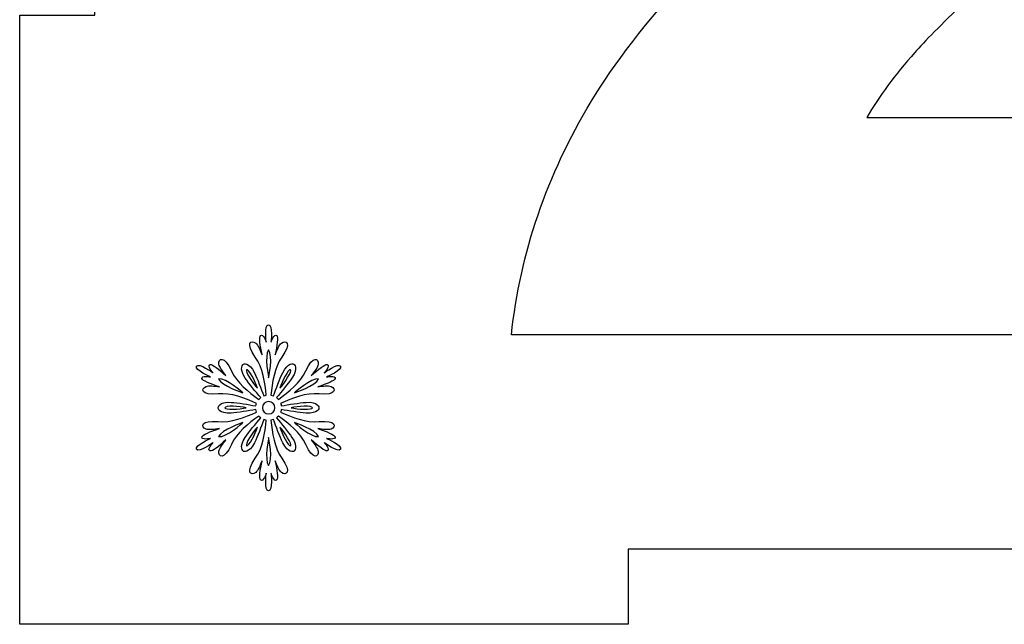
# Model space of a CAD drawing. Header units: millimetres. Extents: x -91 to 82, y -170 to 150.
# Tile 50 of 80: x -67 to -54, y -28 to -20. Entities that reach past the tile are written whole.
import ezdxf

# ---------------------------------------------------------------- set-up
doc = ezdxf.new("R2010")
doc.units = ezdxf.units.MM
doc.header["$MEASUREMENT"] = 0
doc.layers.add('Layer 1', color=7, linetype='Continuous')

msp = doc.modelspace()

# ---------------------------------------------------------------- linework, layer by layer
at = {"layer": 'Layer 1', "color": 31}
msp.add_open_spline([(-43.0696, -12.0287), (-43.0696, -12.0287), (-43.0696, -3.946), (-43.0696, -3.946), (-43.0696, -3.946), (-43.0696, -3.946), (-51.1523, -3.946), (-51.1523, -3.946), (-51.1523, -3.946), (-51.1523, -3.946), (-51.1523, -4.9446), (-51.1523, -4.9446), (-51.1523, -4.9446), (-51.1523, -4.9446), (-58.9358, -4.9446), (-58.9358, -4.9446), (-58.9358, -4.9446), (-58.9358, -4.9446), (-58.9358, -3.946), (-58.9358, -3.946), (-58.9358, -3.946), (-58.9358, -3.946), (-67.0197, -3.946), (-67.0197, -3.946), (-67.0197, -3.946), (-67.0197, -3.946), (-67.0197, -12.0287), (-67.0197, -12.0287), (-67.0197, -12.0287), (-67.0197, -12.0287), (-66.0211, -12.0287), (-66.0211, -12.0287), (-66.0211, -12.0287), (-66.0211, -12.0287), (-66.0211, -19.8122), (-66.0211, -19.8122), (-66.0211, -19.8122), (-66.0211, -19.8122), (-67.0197, -19.8122), (-67.0197, -19.8122), (-67.0197, -19.8122), (-67.0197, -19.8122), (-67.0197, -27.8961), (-67.0197, -27.8961), (-67.0197, -27.8961), (-67.0197, -27.8961), (-58.9358, -27.8961), (-58.9358, -27.8961), (-58.9358, -27.8961), (-58.9358, -27.8961), (-58.9358, -26.8975), (-58.9358, -26.8975), (-58.9358, -26.8975), (-58.9358, -26.8975), (-51.1523, -26.8975), (-51.1523, -26.8975), (-51.1523, -26.8975), (-51.1523, -26.8975), (-51.1523, -27.8961), (-51.1523, -27.8961), (-51.1523, -27.8961), (-51.1523, -27.8961), (-43.0696, -27.8961), (-43.0696, -27.8961), (-43.0696, -27.8961), (-43.0696, -27.8961), (-43.0696, -19.8122), (-43.0696, -19.8122), (-43.0696, -19.8122), (-43.0696, -19.8122), (-44.0682, -19.8122), (-44.0682, -19.8122), (-44.0682, -19.8122), (-44.0682, -19.8122), (-44.0682, -12.0287), (-44.0682, -12.0287), (-44.0682, -12.0287), (-44.0682, -12.0287), (-43.0696, -12.0287), (-43.0696, -12.0287)], degree=3, knots=[0, 0, 0, 0, 0.047619, 0.047619, 0.047619, 0.047619, 0.0952381, 0.0952381, 0.0952381, 0.0952381, 0.1428571, 0.1428571, 0.1428571, 0.1428571, 0.1904762, 0.1904762, 0.1904762, 0.1904762, 0.2380952, 0.2380952, 0.2380952, 0.2380952, 0.2857143, 0.2857143, 0.2857143, 0.2857143, 0.3333333, 0.3333333, 0.3333333, 0.3333333, 0.3809524, 0.3809524, 0.3809524, 0.3809524, 0.4285714, 0.4285714, 0.4285714, 0.4285714, 0.4761905, 0.4761905, 0.4761905, 0.4761905, 0.5238095, 0.5238095, 0.5238095, 0.5238095, 0.5714286, 0.5714286, 0.5714286, 0.5714286, 0.6190476, 0.6190476, 0.6190476, 0.6190476, 0.6666667, 0.6666667, 0.6666667, 0.6666667, 0.7142857, 0.7142857, 0.7142857, 0.7142857, 0.7619048, 0.7619048, 0.7619048, 0.7619048, 0.8095238, 0.8095238, 0.8095238, 0.8095238, 0.8571429, 0.8571429, 0.8571429, 0.8571429, 0.9047619, 0.9047619, 0.9047619, 0.9047619, 1, 1, 1, 1], dxfattribs=at)
at = {"layer": 'Layer 1', "color": 26}
msp.add_open_spline([(-55.9341, -17.071), (-57.6732, -18.6845), (-58.8384, -19.98), (-59.4275, -20.9563), (-59.4275, -20.9563), (-60.0177, -21.9326), (-60.371, -22.9664), (-60.4883, -24.0566), (-60.4883, -24.0566), (-60.4883, -24.0566), (-49.5998, -24.0566), (-49.5998, -24.0566), (-49.5998, -24.0566), (-49.5998, -24.0566), (-49.5998, -21.1711), (-49.5998, -21.1711), (-49.5998, -21.1711), (-49.5998, -21.1711), (-55.7675, -21.1711), (-55.7675, -21.1711), (-55.7675, -21.1711), (-55.6056, -20.8906), (-55.3932, -20.6043), (-55.1315, -20.3086), (-55.1315, -20.3086), (-54.8698, -20.0141), (-54.2491, -19.4168), (-53.2692, -18.5179), (-53.2692, -18.5179), (-52.2894, -17.619), (-51.6111, -16.9302), (-51.2356, -16.4503), (-51.2356, -16.4503), (-50.6677, -15.7286), (-50.2534, -15.0375), (-49.9917, -14.378), (-49.9917, -14.378), (-49.73, -13.7185), (-49.5998, -13.0238), (-49.5998, -12.294), (-49.5998, -12.294), (-49.5998, -11.0114), (-50.0563, -9.9389), (-50.9704, -9.0776), (-50.9704, -9.0776), (-51.8845, -8.2151), (-53.1413, -7.7845), (-54.7395, -7.7845), (-54.7395, -7.7845), (-56.1981, -7.7845), (-57.415, -8.1565), (-58.3878, -8.9005), (-58.3878, -8.9005), (-59.3606, -9.6445), (-59.9391, -10.8719), (-60.1233, -12.5816), (-60.1233, -12.5816), (-60.1233, -12.5816), (-57.0277, -12.8914), (-57.0277, -12.8914), (-57.0277, -12.8914), (-56.969, -11.9855), (-56.7472, -11.3366), (-56.3647, -10.9458), (-56.3647, -10.9458), (-55.9822, -10.555), (-55.4658, -10.3602), (-54.8169, -10.3602), (-54.8169, -10.3602), (-54.1609, -10.3602), (-53.647, -10.5468), (-53.275, -10.9188), (-53.275, -10.9188), (-52.903, -11.2908), (-52.7164, -11.8235), (-52.7164, -12.5159), (-52.7164, -12.5159), (-52.7164, -13.1425), (-52.93, -13.7762), (-53.3571, -14.4169), (-53.3571, -14.4169), (-53.6752, -14.8814), (-54.5342, -15.7662), (-55.9341, -17.071)], degree=3, knots=[0, 0, 0, 0, 0.0454545, 0.0454545, 0.0454545, 0.0454545, 0.0909091, 0.0909091, 0.0909091, 0.0909091, 0.1363636, 0.1363636, 0.1363636, 0.1363636, 0.1818182, 0.1818182, 0.1818182, 0.1818182, 0.2272727, 0.2272727, 0.2272727, 0.2272727, 0.2727273, 0.2727273, 0.2727273, 0.2727273, 0.3181818, 0.3181818, 0.3181818, 0.3181818, 0.3636364, 0.3636364, 0.3636364, 0.3636364, 0.4090909, 0.4090909, 0.4090909, 0.4090909, 0.4545455, 0.4545455, 0.4545455, 0.4545455, 0.5, 0.5, 0.5, 0.5, 0.5454545, 0.5454545, 0.5454545, 0.5454545, 0.5909091, 0.5909091, 0.5909091, 0.5909091, 0.6363636, 0.6363636, 0.6363636, 0.6363636, 0.6818182, 0.6818182, 0.6818182, 0.6818182, 0.7272727, 0.7272727, 0.7272727, 0.7272727, 0.7727273, 0.7727273, 0.7727273, 0.7727273, 0.8181818, 0.8181818, 0.8181818, 0.8181818, 0.8636364, 0.8636364, 0.8636364, 0.8636364, 0.9090909, 0.9090909, 0.9090909, 0.9090909, 1, 1, 1, 1], dxfattribs=at)
at = {"layer": 'Layer 1', "color": 36}
for points, knots in [([(-62.9443, -25.4307), (-62.9443, -25.4307), (-62.8164, -25.4565), (-62.8293, -25.4096), (-62.8293, -25.4096), (-62.8375, -25.3791), (-62.9408, -25.3404), (-63.0605, -25.2993), (-63.0605, -25.2993), (-62.9936, -25.3099), (-62.9197, -25.3192), (-62.8845, -25.3052), (-62.8845, -25.3052), (-62.8129, -25.2759), (-62.8117, -25.1843), (-63.0429, -25.2066), (-63.0429, -25.2066), (-63.2142, -25.223), (-63.402, -25.1491), (-63.5534, -25.0799), (-63.5534, -25.0799), (-63.5499, -25.0693), (-63.5464, -25.0576), (-63.5452, -25.047), (-63.5452, -25.047), (-63.4466, -25.0646), (-63.3093, -25.0869), (-63.2166, -25.0939), (-63.2166, -25.0939), (-63.0535, -25.1056), (-63.0441, -25.0223), (-63.0441, -25.0223), (-63.0441, -25.0223), (-63.0441, -25.0223), (-63.0535, -24.939), (-63.2166, -24.9507), (-63.2166, -24.9507), (-63.3105, -24.9577), (-63.4466, -24.98), (-63.5452, -24.9976), (-63.5452, -24.9976), (-63.5464, -24.987), (-63.5499, -24.9753), (-63.5534, -24.9647), (-63.5534, -24.9647), (-63.402, -24.8955), (-63.2131, -24.8215), (-63.0429, -24.838), (-63.0429, -24.838), (-62.8117, -24.8603), (-62.8117, -24.7688), (-62.8845, -24.7394), (-62.8845, -24.7394), (-62.9209, -24.7253), (-62.9948, -24.7335), (-63.0605, -24.7453), (-63.0605, -24.7453), (-62.9396, -24.7042), (-62.8364, -24.6643), (-62.8293, -24.635), (-62.8293, -24.635), (-62.8176, -24.5869), (-62.9443, -24.6139), (-62.9443, -24.6139), (-62.9443, -24.6139), (-62.9443, -24.6139), (-62.7284, -24.5224), (-62.7577, -24.4707), (-62.7577, -24.4707), (-62.787, -24.4191), (-62.9748, -24.5599), (-62.9748, -24.5599), (-62.9748, -24.5599), (-62.9748, -24.5599), (-62.8891, -24.4625), (-62.9361, -24.4496), (-62.9361, -24.4496), (-62.9654, -24.4414), (-63.0523, -24.5106), (-63.1473, -24.5951), (-63.1473, -24.5951), (-63.1051, -24.5423), (-63.0593, -24.4836), (-63.0546, -24.4449), (-63.0546, -24.4449), (-63.044, -24.3686), (-63.1227, -24.3217), (-63.2189, -24.5329), (-63.2189, -24.5329), (-63.2905, -24.689), (-63.4477, -24.8157), (-63.5838, -24.9119), (-63.5838, -24.9119), (-63.5908, -24.9037), (-63.5991, -24.8955), (-63.6084, -24.8884), (-63.6084, -24.8884), (-63.5439, -24.8121), (-63.4559, -24.7053), (-63.403, -24.6279), (-63.403, -24.6279), (-63.3115, -24.493), (-63.3784, -24.4437), (-63.3784, -24.4437), (-63.3784, -24.4437), (-63.3784, -24.4437), (-63.4547, -24.4108), (-63.5263, -24.5575), (-63.5263, -24.5575), (-63.5674, -24.642), (-63.6155, -24.7711), (-63.6495, -24.8661), (-63.6495, -24.8661), (-63.6601, -24.8614), (-63.6706, -24.8591), (-63.6824, -24.8567), (-63.6824, -24.8567), (-63.6671, -24.6912), (-63.6366, -24.4906), (-63.5369, -24.3509), (-63.5369, -24.3509), (-63.402, -24.162), (-63.4817, -24.1162), (-63.5428, -24.1643), (-63.5428, -24.1643), (-63.5733, -24.1878), (-63.6026, -24.257), (-63.6261, -24.3204), (-63.6261, -24.3204), (-63.6015, -24.196), (-63.5839, -24.0857), (-63.6062, -24.0646), (-63.6062, -24.0646), (-63.6414, -24.0306), (-63.6825, -24.1538), (-63.6825, -24.1538), (-63.6825, -24.1538), (-63.6825, -24.1538), (-63.6543, -23.9215), (-63.7142, -23.9215), (-63.7142, -23.9215), (-63.7741, -23.9215), (-63.7447, -24.1538), (-63.7447, -24.1538), (-63.7447, -24.1538), (-63.7447, -24.1538), (-63.7858, -24.0306), (-63.821, -24.0646), (-63.821, -24.0646), (-63.8433, -24.0857), (-63.8257, -24.196), (-63.8011, -24.3204), (-63.8011, -24.3204), (-63.8246, -24.257), (-63.8539, -24.189), (-63.8844, -24.1643), (-63.8844, -24.1643), (-63.9454, -24.1162), (-64.0252, -24.162), (-63.8903, -24.3509), (-63.8903, -24.3509), (-63.7906, -24.4905), (-63.76, -24.6912), (-63.7448, -24.8567), (-63.7448, -24.8567), (-63.7554, -24.859), (-63.7671, -24.8614), (-63.7777, -24.8661), (-63.7777, -24.8661), (-63.8117, -24.7711), (-63.861, -24.642), (-63.9009, -24.5575), (-63.9009, -24.5575), (-63.9713, -24.4108), (-64.0488, -24.4437), (-64.0488, -24.4437), (-64.0488, -24.4437), (-64.0488, -24.4437), (-64.1157, -24.493), (-64.0242, -24.6279), (-64.0242, -24.6279), (-63.9714, -24.7053), (-63.8846, -24.8121), (-63.8188, -24.8884), (-63.8188, -24.8884), (-63.8282, -24.8954), (-63.8364, -24.9037), (-63.8434, -24.9119), (-63.8434, -24.9119), (-63.9795, -24.8157), (-64.1368, -24.6889), (-64.2083, -24.5329), (-64.2083, -24.5329), (-64.3045, -24.3217), (-64.3831, -24.3674), (-64.3726, -24.4449), (-64.3726, -24.4449), (-64.3667, -24.4836), (-64.3221, -24.5423), (-64.2799, -24.5951), (-64.2799, -24.5951), (-64.3749, -24.5118), (-64.4618, -24.4414), (-64.4911, -24.4496), (-64.4911, -24.4496), (-64.538, -24.4625), (-64.4524, -24.5599), (-64.4524, -24.5599), (-64.4524, -24.5599), (-64.4524, -24.5599), (-64.6402, -24.4191), (-64.6695, -24.4707), (-64.6695, -24.4707), (-64.6988, -24.5223), (-64.4841, -24.6139), (-64.4841, -24.6139), (-64.4841, -24.6139), (-64.4841, -24.6139), (-64.6108, -24.5881), (-64.5991, -24.635), (-64.5991, -24.635), (-64.5921, -24.6643), (-64.4876, -24.7042), (-64.3679, -24.7453), (-64.3679, -24.7453), (-64.4348, -24.7347), (-64.5087, -24.7254), (-64.5439, -24.7394), (-64.5439, -24.7394), (-64.6155, -24.7687), (-64.6167, -24.8603), (-64.3855, -24.838), (-64.3855, -24.838), (-64.2142, -24.8216), (-64.0264, -24.8955), (-63.875, -24.9647), (-63.875, -24.9647), (-63.8785, -24.9753), (-63.882, -24.987), (-63.8832, -24.9976), (-63.8832, -24.9976), (-63.9818, -24.98), (-64.1191, -24.9565), (-64.2118, -24.9507), (-64.2118, -24.9507), (-64.3749, -24.939), (-64.3843, -25.0223), (-64.3843, -25.0223), (-64.3843, -25.0223), (-64.3843, -25.0223), (-64.3749, -25.1056), (-64.2118, -25.0939), (-64.2118, -25.0939), (-64.1179, -25.0869), (-63.9818, -25.0646), (-63.8832, -25.047), (-63.8832, -25.047), (-63.882, -25.0576), (-63.8785, -25.0693), (-63.875, -25.0799), (-63.875, -25.0799), (-64.0264, -25.1491), (-64.2153, -25.2231), (-64.3855, -25.2066), (-64.3855, -25.2066), (-64.6167, -25.1843), (-64.6167, -25.2758), (-64.5439, -25.3052), (-64.5439, -25.3052), (-64.5075, -25.3205), (-64.4336, -25.3111), (-64.3679, -25.2993), (-64.3679, -25.2993), (-64.4888, -25.3404), (-64.592, -25.3791), (-64.5991, -25.4096), (-64.5991, -25.4096), (-64.6108, -25.4565), (-64.4841, -25.4307), (-64.4841, -25.4307), (-64.4841, -25.4307), (-64.4841, -25.4307), (-64.7, -25.5222), (-64.6695, -25.5739), (-64.6695, -25.5739), (-64.6402, -25.6255), (-64.4524, -25.4847), (-64.4524, -25.4847), (-64.4524, -25.4847), (-64.4524, -25.4847), (-64.5392, -25.5821), (-64.4911, -25.595), (-64.4911, -25.595), (-64.4618, -25.6032), (-64.3749, -25.534), (-64.2799, -25.4495), (-64.2799, -25.4495), (-64.3221, -25.5023), (-64.3679, -25.561), (-64.3726, -25.5997), (-64.3726, -25.5997), (-64.3832, -25.676), (-64.3045, -25.7229), (-64.2083, -25.5117), (-64.2083, -25.5117), (-64.1367, -25.3556), (-63.9795, -25.2289), (-63.8434, -25.1327), (-63.8434, -25.1327), (-63.8364, -25.1421), (-63.8281, -25.1491), (-63.8188, -25.1562), (-63.8188, -25.1562), (-63.8833, -25.2336), (-63.9713, -25.3393), (-64.0242, -25.4167), (-64.0242, -25.4167), (-64.1157, -25.5516), (-64.0488, -25.6009), (-64.0488, -25.6009), (-64.0488, -25.6009), (-64.0488, -25.6009), (-63.9725, -25.6338), (-63.9009, -25.4871), (-63.9009, -25.4871), (-63.8598, -25.4026), (-63.8117, -25.2735), (-63.7777, -25.1785), (-63.7777, -25.1785), (-63.7671, -25.1832), (-63.7566, -25.1855), (-63.7448, -25.1879), (-63.7448, -25.1879), (-63.7601, -25.3534), (-63.7906, -25.554), (-63.8903, -25.6937), (-63.8903, -25.6937), (-64.0252, -25.8826), (-63.9455, -25.9284), (-63.8844, -25.8803), (-63.8844, -25.8803), (-63.8539, -25.8568), (-63.8246, -25.7876), (-63.8011, -25.7254), (-63.8011, -25.7254), (-63.8257, -25.8498), (-63.8433, -25.9589), (-63.821, -25.9812), (-63.821, -25.9812), (-63.7858, -26.0152), (-63.7447, -25.892), (-63.7447, -25.892), (-63.7447, -25.892), (-63.7447, -25.892), (-63.774, -26.1243), (-63.7142, -26.1243), (-63.7142, -26.1243), (-63.6544, -26.1243), (-63.6825, -25.892), (-63.6825, -25.892), (-63.6825, -25.892), (-63.6825, -25.892), (-63.6414, -26.0152), (-63.6062, -25.9812), (-63.6062, -25.9812), (-63.5839, -25.9601), (-63.6015, -25.8498), (-63.6261, -25.7254), (-63.6261, -25.7254), (-63.6026, -25.7888), (-63.5733, -25.8568), (-63.5428, -25.8803), (-63.5428, -25.8803), (-63.4818, -25.9284), (-63.402, -25.8826), (-63.5369, -25.6937), (-63.5369, -25.6937), (-63.6366, -25.5541), (-63.6672, -25.3534), (-63.6824, -25.1879), (-63.6824, -25.1879), (-63.6718, -25.1856), (-63.6601, -25.182), (-63.6495, -25.1785), (-63.6495, -25.1785), (-63.6155, -25.2735), (-63.5662, -25.4026), (-63.5263, -25.4871), (-63.5263, -25.4871), (-63.4547, -25.6338), (-63.3784, -25.6009), (-63.3784, -25.6009), (-63.3784, -25.6009), (-63.3784, -25.6009), (-63.3115, -25.5516), (-63.403, -25.4167), (-63.403, -25.4167), (-63.4558, -25.3393), (-63.5426, -25.2325), (-63.6084, -25.1562), (-63.6084, -25.1562), (-63.599, -25.1492), (-63.5908, -25.1409), (-63.5838, -25.1327), (-63.5838, -25.1327), (-63.4477, -25.2289), (-63.2904, -25.3557), (-63.2189, -25.5117), (-63.2189, -25.5117), (-63.1227, -25.7229), (-63.0441, -25.6772), (-63.0546, -25.5997), (-63.0546, -25.5997), (-63.0605, -25.5621), (-63.1051, -25.5023), (-63.1473, -25.4495), (-63.1473, -25.4495), (-63.0523, -25.5328), (-62.9654, -25.6032), (-62.9361, -25.595), (-62.9361, -25.595), (-62.8892, -25.5809), (-62.9748, -25.4847), (-62.9748, -25.4847), (-62.9748, -25.4847), (-62.9748, -25.4847), (-62.787, -25.6255), (-62.7577, -25.5739), (-62.7577, -25.5739), (-62.7284, -25.5222), (-62.9443, -25.4307), (-62.9443, -25.4307)], [0, 0, 0, 0, 0.0091743, 0.0091743, 0.0091743, 0.0091743, 0.0183486, 0.0183486, 0.0183486, 0.0183486, 0.0275229, 0.0275229, 0.0275229, 0.0275229, 0.0366972, 0.0366972, 0.0366972, 0.0366972, 0.0458716, 0.0458716, 0.0458716, 0.0458716, 0.0550459, 0.0550459, 0.0550459, 0.0550459, 0.0642202, 0.0642202, 0.0642202, 0.0642202, 0.0733945, 0.0733945, 0.0733945, 0.0733945, 0.0825688, 0.0825688, 0.0825688, 0.0825688, 0.0917431, 0.0917431, 0.0917431, 0.0917431, 0.1009174, 0.1009174, 0.1009174, 0.1009174, 0.1100917, 0.1100917, 0.1100917, 0.1100917, 0.1192661, 0.1192661, 0.1192661, 0.1192661, 0.1284404, 0.1284404, 0.1284404, 0.1284404, 0.1376147, 0.1376147, 0.1376147, 0.1376147, 0.146789, 0.146789, 0.146789, 0.146789, 0.1559633, 0.1559633, 0.1559633, 0.1559633, 0.1651376, 0.1651376, 0.1651376, 0.1651376, 0.1743119, 0.1743119, 0.1743119, 0.1743119, 0.1834862, 0.1834862, 0.1834862, 0.1834862, 0.1926606, 0.1926606, 0.1926606, 0.1926606, 0.2018349, 0.2018349, 0.2018349, 0.2018349, 0.2110092, 0.2110092, 0.2110092, 0.2110092, 0.2201835, 0.2201835, 0.2201835, 0.2201835, 0.2293578, 0.2293578, 0.2293578, 0.2293578, 0.2385321, 0.2385321, 0.2385321, 0.2385321, 0.2477064, 0.2477064, 0.2477064, 0.2477064, 0.2568807, 0.2568807, 0.2568807, 0.2568807, 0.266055, 0.266055, 0.266055, 0.266055, 0.2752294, 0.2752294, 0.2752294, 0.2752294, 0.2844037, 0.2844037, 0.2844037, 0.2844037, 0.293578, 0.293578, 0.293578, 0.293578, 0.3027523, 0.3027523, 0.3027523, 0.3027523, 0.3119266, 0.3119266, 0.3119266, 0.3119266, 0.3211009, 0.3211009, 0.3211009, 0.3211009, 0.3302752, 0.3302752, 0.3302752, 0.3302752, 0.3394495, 0.3394495, 0.3394495, 0.3394495, 0.3486239, 0.3486239, 0.3486239, 0.3486239, 0.3577982, 0.3577982, 0.3577982, 0.3577982, 0.3669725, 0.3669725, 0.3669725, 0.3669725, 0.3761468, 0.3761468, 0.3761468, 0.3761468, 0.3853211, 0.3853211, 0.3853211, 0.3853211, 0.3944954, 0.3944954, 0.3944954, 0.3944954, 0.4036697, 0.4036697, 0.4036697, 0.4036697, 0.412844, 0.412844, 0.412844, 0.412844, 0.4220183, 0.4220183, 0.4220183, 0.4220183, 0.4311927, 0.4311927, 0.4311927, 0.4311927, 0.440367, 0.440367, 0.440367, 0.440367, 0.4495413, 0.4495413, 0.4495413, 0.4495413, 0.4587156, 0.4587156, 0.4587156, 0.4587156, 0.4678899, 0.4678899, 0.4678899, 0.4678899, 0.4770642, 0.4770642, 0.4770642, 0.4770642, 0.4862385, 0.4862385, 0.4862385, 0.4862385, 0.4954128, 0.4954128, 0.4954128, 0.4954128, 0.5045872, 0.5045872, 0.5045872, 0.5045872, 0.5137615, 0.5137615, 0.5137615, 0.5137615, 0.5229358, 0.5229358, 0.5229358, 0.5229358, 0.5321101, 0.5321101, 0.5321101, 0.5321101, 0.5412844, 0.5412844, 0.5412844, 0.5412844, 0.5504587, 0.5504587, 0.5504587, 0.5504587, 0.559633, 0.559633, 0.559633, 0.559633, 0.5688073, 0.5688073, 0.5688073, 0.5688073, 0.5779817, 0.5779817, 0.5779817, 0.5779817, 0.587156, 0.587156, 0.587156, 0.587156, 0.5963303, 0.5963303, 0.5963303, 0.5963303, 0.6055046, 0.6055046, 0.6055046, 0.6055046, 0.6146789, 0.6146789, 0.6146789, 0.6146789, 0.6238532, 0.6238532, 0.6238532, 0.6238532, 0.6330275, 0.6330275, 0.6330275, 0.6330275, 0.6422018, 0.6422018, 0.6422018, 0.6422018, 0.6513761, 0.6513761, 0.6513761, 0.6513761, 0.6605505, 0.6605505, 0.6605505, 0.6605505, 0.6697248, 0.6697248, 0.6697248, 0.6697248, 0.6788991, 0.6788991, 0.6788991, 0.6788991, 0.6880734, 0.6880734, 0.6880734, 0.6880734, 0.6972477, 0.6972477, 0.6972477, 0.6972477, 0.706422, 0.706422, 0.706422, 0.706422, 0.7155963, 0.7155963, 0.7155963, 0.7155963, 0.7247706, 0.7247706, 0.7247706, 0.7247706, 0.733945, 0.733945, 0.733945, 0.733945, 0.7431193, 0.7431193, 0.7431193, 0.7431193, 0.7522936, 0.7522936, 0.7522936, 0.7522936, 0.7614679, 0.7614679, 0.7614679, 0.7614679, 0.7706422, 0.7706422, 0.7706422, 0.7706422, 0.7798165, 0.7798165, 0.7798165, 0.7798165, 0.7889908, 0.7889908, 0.7889908, 0.7889908, 0.7981651, 0.7981651, 0.7981651, 0.7981651, 0.8073394, 0.8073394, 0.8073394, 0.8073394, 0.8165138, 0.8165138, 0.8165138, 0.8165138, 0.8256881, 0.8256881, 0.8256881, 0.8256881, 0.8348624, 0.8348624, 0.8348624, 0.8348624, 0.8440367, 0.8440367, 0.8440367, 0.8440367, 0.853211, 0.853211, 0.853211, 0.853211, 0.8623853, 0.8623853, 0.8623853, 0.8623853, 0.8715596, 0.8715596, 0.8715596, 0.8715596, 0.8807339, 0.8807339, 0.8807339, 0.8807339, 0.8899083, 0.8899083, 0.8899083, 0.8899083, 0.8990826, 0.8990826, 0.8990826, 0.8990826, 0.9082569, 0.9082569, 0.9082569, 0.9082569, 0.9174312, 0.9174312, 0.9174312, 0.9174312, 0.9266055, 0.9266055, 0.9266055, 0.9266055, 0.9357798, 0.9357798, 0.9357798, 0.9357798, 0.9449541, 0.9449541, 0.9449541, 0.9449541, 0.9541284, 0.9541284, 0.9541284, 0.9541284, 0.9633028, 0.9633028, 0.9633028, 0.9633028, 0.9724771, 0.9724771, 0.9724771, 0.9724771, 0.9816514, 0.9816514, 0.9816514, 0.9816514, 1, 1, 1, 1]), ([(-63.7129, -24.2549), (-63.6519, -24.33), (-63.7129, -24.6269), (-63.7129, -24.6269), (-63.7129, -24.6269), (-63.7129, -24.6269), (-63.7739, -24.33), (-63.7129, -24.2549)], [0, 0, 0, 0, 0.3333333, 0.3333333, 0.3333333, 0.3333333, 1, 1, 1, 1]), ([(-64.0051, -24.5178), (-63.9793, -24.5025), (-63.8866, -24.6797), (-63.8631, -24.7642), (-63.8631, -24.7642), (-63.9241, -24.6996), (-64.0309, -24.533), (-64.0051, -24.5178)], [0, 0, 0, 0, 0.3333333, 0.3333333, 0.3333333, 0.3333333, 1, 1, 1, 1]), ([(-63.4219, -24.5178), (-63.3961, -24.5331), (-63.5029, -24.7009), (-63.5639, -24.7642), (-63.5639, -24.7642), (-63.5393, -24.6785), (-63.4477, -24.5025), (-63.4219, -24.5178)], [0, 0, 0, 0, 0.3333333, 0.3333333, 0.3333333, 0.3333333, 1, 1, 1, 1]), ([(-64.3783, -24.6386), (-64.2821, -24.6233), (-64.0556, -24.8252), (-64.0556, -24.8252), (-64.0556, -24.8252), (-64.0556, -24.8252), (-64.3431, -24.729), (-64.3783, -24.6386)], [0, 0, 0, 0, 0.3333333, 0.3333333, 0.3333333, 0.3333333, 1, 1, 1, 1]), ([(-63.0487, -24.6386), (-63.0839, -24.729), (-63.3714, -24.8252), (-63.3714, -24.8252), (-63.3714, -24.8252), (-63.3714, -24.8252), (-63.145, -24.6234), (-63.0487, -24.6386)], [0, 0, 0, 0, 0.3333333, 0.3333333, 0.3333333, 0.3333333, 1, 1, 1, 1]), ([(-63.7129, -25.1045), (-63.7587, -25.1045), (-63.795, -25.0681), (-63.795, -25.0224), (-63.795, -25.0224), (-63.795, -24.9766), (-63.7586, -24.9403), (-63.7129, -24.9403), (-63.7129, -24.9403), (-63.6671, -24.9403), (-63.6308, -24.9767), (-63.6308, -25.0224), (-63.6308, -25.0224), (-63.6308, -25.0681), (-63.6672, -25.1045), (-63.7129, -25.1045)], [0, 0, 0, 0, 0.2, 0.2, 0.2, 0.2, 0.4, 0.4, 0.4, 0.4, 0.6, 0.6, 0.6, 0.6, 1, 1, 1, 1]), ([(-64.2961, -25.0223), (-64.2961, -24.9918), (-64.0978, -25.0012), (-64.011, -25.0223), (-64.011, -25.0223), (-64.0978, -25.0435), (-64.2961, -25.0528), (-64.2961, -25.0223)], [0, 0, 0, 0, 0.3333333, 0.3333333, 0.3333333, 0.3333333, 1, 1, 1, 1]), ([(-63.1309, -25.0223), (-63.1309, -25.0528), (-63.3292, -25.0434), (-63.416, -25.0223), (-63.416, -25.0223), (-63.3292, -25.0012), (-63.1309, -24.9918), (-63.1309, -25.0223)], [0, 0, 0, 0, 0.3333333, 0.3333333, 0.3333333, 0.3333333, 1, 1, 1, 1]), ([(-64.3783, -25.4061), (-64.3431, -25.3157), (-64.0556, -25.2195), (-64.0556, -25.2195), (-64.0556, -25.2195), (-64.0556, -25.2195), (-64.282, -25.4213), (-64.3783, -25.4061)], [0, 0, 0, 0, 0.3333333, 0.3333333, 0.3333333, 0.3333333, 1, 1, 1, 1]), ([(-63.3714, -25.2195), (-63.3714, -25.2195), (-63.0839, -25.3157), (-63.0487, -25.4061), (-63.0487, -25.4061), (-63.145, -25.4213), (-63.3714, -25.2195), (-63.3714, -25.2195)], [0, 0, 0, 0, 0.3333333, 0.3333333, 0.3333333, 0.3333333, 1, 1, 1, 1]), ([(-64.0051, -25.5269), (-64.0309, -25.5116), (-63.9241, -25.3438), (-63.8631, -25.2805), (-63.8631, -25.2805), (-63.8866, -25.365), (-63.9781, -25.5422), (-64.0051, -25.5269)], [0, 0, 0, 0, 0.3333333, 0.3333333, 0.3333333, 0.3333333, 1, 1, 1, 1]), ([(-63.4219, -25.5269), (-63.4477, -25.5422), (-63.5392, -25.365), (-63.5639, -25.2805), (-63.5639, -25.2805), (-63.5029, -25.3439), (-63.3961, -25.5117), (-63.4219, -25.5269)], [0, 0, 0, 0, 0.3333333, 0.3333333, 0.3333333, 0.3333333, 1, 1, 1, 1]), ([(-63.7129, -25.7898), (-63.7739, -25.7147), (-63.7129, -25.4178), (-63.7129, -25.4178), (-63.7129, -25.4178), (-63.7129, -25.4178), (-63.6519, -25.7135), (-63.7129, -25.7898)], [0, 0, 0, 0, 0.3333333, 0.3333333, 0.3333333, 0.3333333, 1, 1, 1, 1])]:
    msp.add_open_spline(points, degree=3, knots=knots, dxfattribs=at)

doc.saveas('drawing.dxf')
